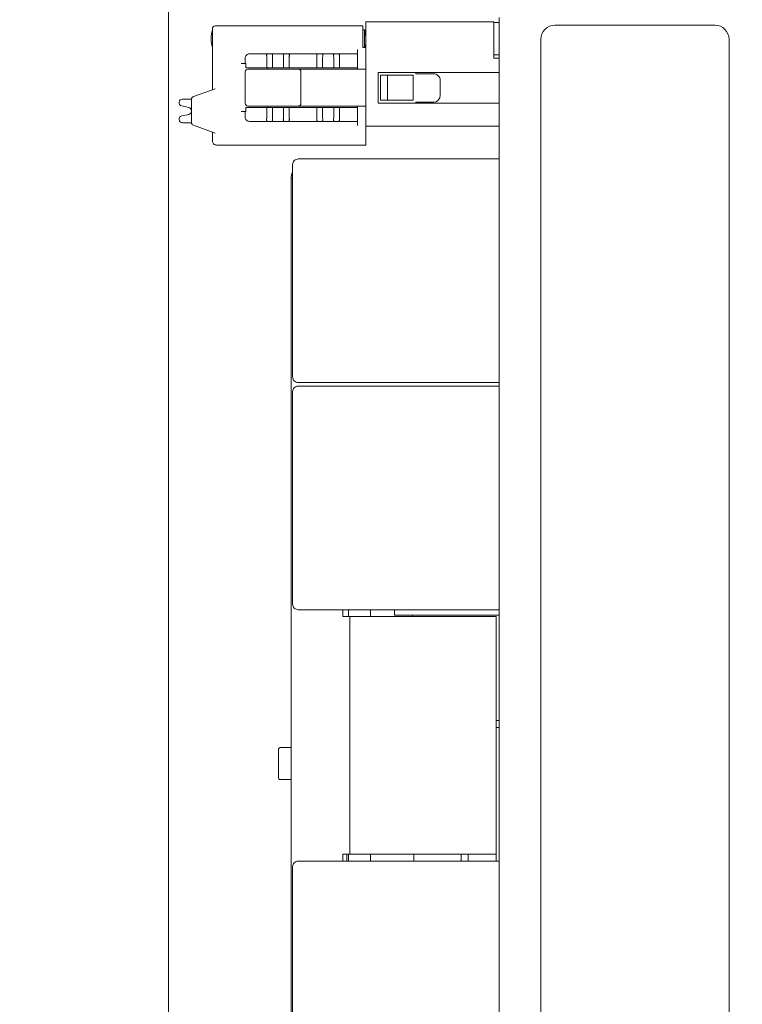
# Model space of a CAD drawing. Header units: centimetres. Extents: x -24.5 to 49.7, y -16.6 to 18.4.
# Tile 180 of 248: x -15 to -9.8, y 5.2 to 12.3. Entities that reach past the tile are written whole.
import ezdxf
from ezdxf.lldxf.tags import DXFTag

# ---------------------------------------------------------------- set-up
doc = ezdxf.new("R2010")
doc.units = ezdxf.units.CM
doc.header["$MEASUREMENT"] = 0
doc.layers.add('layer 1', color=7, linetype='Continuous')
tags = doc.linetypes.add('New Line1', pattern=[0.5, 0.3, -0.2]).pattern_tags.tags
tags[6:7] = [DXFTag(74, 4), DXFTag(75, 0), DXFTag(340, '0'), DXFTag(46, 1.0), DXFTag(50, 0.0), DXFTag(44, 0.0), DXFTag(45, 0.0)]
tags[4:5] = [DXFTag(74, 4), DXFTag(75, 0), DXFTag(340, '0'), DXFTag(46, 1.0), DXFTag(50, 0.0), DXFTag(44, 0.0), DXFTag(45, 0.0)]

msp = doc.modelspace()

# ---------------------------------------------------------------- linework, layer by layer
at = {"layer": 'layer 1', "color": 250, "linetype": 'New Line1', "lineweight": 20}
msp.add_lwpolyline([(-18.91166, 0.90546), (-13.91166, 0.90546), (-13.91166, 13.42906), (-18.91166, 13.42906), (-18.91166, 0.90546)], close=True, dxfattribs=at)
at = {"layer": 'layer 1', "color": 1, "lineweight": 0}
msp.add_open_spline([(24.98821, 18.39808), (24.98821, 18.39808), (24.98821, -16.60193), (24.98821, -16.60193), (24.98821, -16.60193), (-24.51772, -16.60193), (-24.51772, -16.60193), (-24.51772, -16.60193), (-24.51772, 18.39808), (-24.51772, 18.39808), (-24.51772, 18.39808), (24.98821, 18.39808), (24.98821, 18.39808)], degree=3, knots=[0, 0, 0, 0, 0.25, 0.25, 0.25, 0.5, 0.5, 0.5, 0.75, 0.75, 0.75, 1, 1, 1, 1], dxfattribs=at)
at = {"layer": 'layer 1', "color": 5, "lineweight": 0}
msp.add_open_spline([(-23.26688, 17.18067), (-23.26688, 17.18067), (-23.26688, -15.60944), (-23.26688, -15.60944), (-23.26688, -15.60944), (23.98644, -15.60944), (23.98644, -15.60944)], degree=3, knots=[0, 0, 0, 0, 0.5, 0.5, 0.5, 1, 1, 1, 1], dxfattribs=at)
at = {"layer": 'layer 1', "color": 250, "lineweight": 9}
msp.add_open_spline([(-13.91166, 12.0952), (-13.91166, 12.0952), (-13.91166, 14.44117), (-13.91166, 14.44117)], degree=3, dxfattribs=at)
at = {"layer": 'layer 1', "lineweight": 0}
msp.add_open_spline([(-13.91166, 4.69945), (-13.91166, 4.69945), (-13.91166, 14.43537), (-13.91166, 14.43537)], degree=3, dxfattribs=at)
at = {"layer": 'layer 1', "lineweight": 9}
for points in [[(-12.49667, 11.36951), (-12.49667, 11.36951), (-12.49667, 12.25451), (-12.49667, 12.25451)], [(-12.49667, 12.25451), (-12.49667, 12.25451), (-11.57667, 12.25451), (-11.57667, 12.25451)], [(-11.57667, 11.99451), (-11.57667, 11.99451), (-11.57667, 12.25451), (-11.57667, 12.25451)], [(-11.57667, 12.24951), (-11.57667, 12.24951), (-11.54067, 12.24951), (-11.54067, 12.24951)], [(-11.54067, 2.07451), (-11.54067, 2.07451), (-11.54067, 12.28451), (-11.54067, 12.28451)], [(-11.14067, 12.22951), (-11.14067, 12.22951), (-9.99067, 12.22951), (-9.99067, 12.22951)], [(-13.60417, 12.16376), (-13.60474, 12.16027), (-13.60521, 12.15677), (-13.60558, 12.15325)], [(-13.60417, 12.16376), (-13.60417, 12.16376), (-13.60555, 12.15357), (-13.60555, 12.15357)], [(-13.60228, 12.17375), (-13.60299, 12.17044), (-13.60362, 12.16711), (-13.60417, 12.16376)], [(-13.60103, 12.17918), (-13.60147, 12.17738), (-13.60189, 12.17557), (-13.60228, 12.17375)], [(-13.59667, 12.19451), (-13.59831, 12.18946), (-13.59977, 12.18434), (-13.60103, 12.17918)], [(-13.59667, 11.76701), (-13.59667, 11.76701), (-13.59667, 12.20451), (-13.59667, 12.20451)], [(-13.57667, 12.22451), (-13.57667, 12.22451), (-12.51667, 12.22451), (-12.51667, 12.22451)], [(-12.51667, 12.06951), (-12.51667, 12.06951), (-12.51667, 12.22451), (-12.51667, 12.22451)], [(-12.51667, 12.19651), (-12.51667, 12.19651), (-12.50667, 12.19651), (-12.50667, 12.19651)], [(-12.50667, 12.06951), (-12.50667, 12.06951), (-12.50667, 12.19651), (-12.50667, 12.19651)], [(-12.50417, 12.16201), (-12.50473, 12.1578), (-12.5052, 12.15359), (-12.50557, 12.14936)], [(-12.50417, 12.16201), (-12.50417, 12.16201), (-12.50555, 12.14959), (-12.50555, 12.14959)], [(-12.50227, 12.17424), (-12.50299, 12.17018), (-12.50362, 12.1661), (-12.50417, 12.16201)], [(-12.50201, 12.17569), (-12.5021, 12.17521), (-12.50219, 12.17472), (-12.50227, 12.17424)], [(-12.50126, 12.17965), (-12.50152, 12.17833), (-12.50177, 12.17701), (-12.50201, 12.17569)], [(-12.49794, 12.19457), (-12.49917, 12.18962), (-12.50028, 12.18465), (-12.50126, 12.17965)], [(-12.49667, 12.19951), (-12.49711, 12.19787), (-12.49753, 12.19622), (-12.49794, 12.19457)], [(-13.60558, 12.15325), (-13.6063, 12.14653), (-13.60667, 12.13977), (-13.60667, 12.13301)], [(-13.60667, 12.13278), (-13.60667, 12.13278), (-13.60667, 12.13324), (-13.60667, 12.13324)], [(-13.60667, 12.13301), (-13.60667, 12.12807), (-13.60647, 12.12314), (-13.60609, 12.11822)], [(-13.60609, 12.11822), (-13.60593, 12.11622), (-13.60574, 12.11421), (-13.60552, 12.11222)], [(-13.60555, 12.11245), (-13.60555, 12.11245), (-13.60417, 12.10226), (-13.60417, 12.10226)], [(-13.60552, 12.11222), (-13.60516, 12.10889), (-13.60471, 12.10557), (-13.60417, 12.10226)], [(-13.60417, 12.10226), (-13.60356, 12.09855), (-13.60285, 12.09485), (-13.60204, 12.09117)], [(-13.60204, 12.09117), (-13.60172, 12.08972), (-13.60138, 12.08827), (-13.60103, 12.08683)], [(-13.60104, 12.08689), (-13.59978, 12.08171), (-13.59832, 12.07658), (-13.59667, 12.07151)], [(-13.60103, 12.08683), (-13.60081, 12.08593), (-13.60058, 12.08504), (-13.60035, 12.08414)], [(-12.50557, 12.14936), (-12.5063, 12.1411), (-12.50667, 12.13281), (-12.50667, 12.12451)], [(-12.50639, 12.13714), (-12.50639, 12.13714), (-12.50667, 12.1247), (-12.50667, 12.1247)], [(-12.50667, 12.12451), (-12.50667, 12.11621), (-12.5063, 12.10792), (-12.50557, 12.09966)], [(-12.50555, 12.14959), (-12.50555, 12.14959), (-12.50639, 12.13714), (-12.50639, 12.13714)], [(-12.50557, 12.09966), (-12.5052, 12.09543), (-12.50473, 12.09122), (-12.50417, 12.08701)], [(-12.50417, 12.08701), (-12.5041, 12.08653), (-12.50404, 12.08605), (-12.50397, 12.08557)], [(-11.24067, 2.22951), (-11.24067, 2.22951), (-11.24067, 12.12951), (-11.24067, 12.12951)], [(-9.89067, 12.12951), (-9.89067, 12.12951), (-9.89067, 2.22951), (-9.89067, 2.22951)], [(-13.60035, 12.08414), (-13.59925, 12.07989), (-13.59802, 12.07568), (-13.59667, 12.07151)], [(-13.05667, 12.02451), (-13.05667, 12.02451), (-13.33167, 12.02451), (-13.33167, 12.02451)], [(-13.20144, 12.02393), (-13.20144, 12.02393), (-13.20346, 12.02324), (-13.20346, 12.02324)], [(-13.19667, 12.02451), (-13.19667, 12.02451), (-13.20144, 12.02393), (-13.20144, 12.02393)], [(-13.17155, 12.02384), (-13.17155, 12.02384), (-13.17666, 12.02451), (-13.17666, 12.02451)], [(-13.17155, 12.02384), (-13.17155, 12.02384), (-13.16944, 12.02307), (-13.16944, 12.02307)], [(-13.08144, 12.02393), (-13.08144, 12.02393), (-13.08346, 12.02324), (-13.08346, 12.02324)], [(-13.07667, 12.02451), (-13.07667, 12.02451), (-13.08144, 12.02393), (-13.08144, 12.02393)], [(-12.71667, 12.02451), (-12.71667, 12.02451), (-13.05666, 12.02451), (-13.05666, 12.02451)], [(-13.05155, 12.02384), (-13.05155, 12.02384), (-13.05666, 12.02451), (-13.05666, 12.02451)], [(-13.04944, 12.02307), (-13.04944, 12.02307), (-13.05155, 12.02384), (-13.05155, 12.02384)], [(-12.84144, 12.02393), (-12.84144, 12.02393), (-12.84346, 12.02324), (-12.84346, 12.02324)], [(-12.83667, 12.02451), (-12.83667, 12.02451), (-12.84144, 12.02393), (-12.84144, 12.02393)], [(-12.81155, 12.02384), (-12.81155, 12.02384), (-12.81666, 12.02451), (-12.81666, 12.02451)], [(-12.81155, 12.02384), (-12.81155, 12.02384), (-12.80944, 12.02307), (-12.80944, 12.02307)], [(-12.72144, 12.02393), (-12.72144, 12.02393), (-12.72355, 12.0232), (-12.72355, 12.0232)], [(-12.71667, 12.02451), (-12.71667, 12.02451), (-12.72144, 12.02393), (-12.72144, 12.02393)], [(-12.55667, 12.02451), (-12.55667, 12.02451), (-12.71666, 12.02451), (-12.71666, 12.02451)], [(-12.69155, 12.02385), (-12.69155, 12.02385), (-12.69667, 12.02451), (-12.69667, 12.02451)], [(-12.69155, 12.02384), (-12.69155, 12.02384), (-12.68934, 12.02302), (-12.68934, 12.02302)], [(-12.55667, 11.91451), (-12.55667, 11.91451), (-12.55667, 12.05451), (-12.55667, 12.05451)], [(-12.49667, 12.06951), (-12.49667, 12.06951), (-12.51667, 12.06951), (-12.51667, 12.06951)], [(-12.50397, 12.08557), (-12.50347, 12.08196), (-12.50291, 12.07837), (-12.50227, 12.07478)], [(-12.50227, 12.07478), (-12.50219, 12.0743), (-12.5021, 12.07381), (-12.50201, 12.07333)], [(-12.50201, 12.07333), (-12.50185, 12.07244), (-12.50168, 12.07155), (-12.50151, 12.07067)], [(-12.50151, 12.07067), (-12.50144, 12.07027), (-12.50136, 12.06988), (-12.50129, 12.06949)], [(-11.57667, 12.01701), (-11.57667, 12.01701), (-11.54067, 12.01701), (-11.54067, 12.01701)], [(-13.39167, 11.95451), (-13.39167, 11.95451), (-13.35706, 11.95451), (-13.35706, 11.95451)], [(-13.36167, 11.95451), (-13.36167, 11.95451), (-13.36167, 11.99451), (-13.36167, 11.99451)], [(-13.35706, 11.92451), (-13.35706, 11.92451), (-13.35706, 11.95451), (-13.35706, 11.95451)], [(-13.20651, 11.99451), (-13.20651, 11.99807), (-13.20681, 12.00163), (-13.20741, 12.00515)], [(-13.20651, 11.92451), (-13.20651, 11.92451), (-13.20651, 11.99451), (-13.20651, 11.99451)], [(-13.16529, 12.00536), (-13.16589, 12.00178), (-13.16619, 11.99815), (-13.16619, 11.99451)], [(-13.16619, 11.99451), (-13.16619, 11.99451), (-13.16619, 11.92451), (-13.16619, 11.92451)], [(-13.08651, 11.99451), (-13.08651, 11.99807), (-13.08681, 12.00163), (-13.08741, 12.00515)], [(-13.08651, 11.92451), (-13.08651, 11.92451), (-13.08651, 11.99451), (-13.08651, 11.99451)], [(-13.04529, 12.00536), (-13.04589, 12.00178), (-13.04619, 11.99815), (-13.04619, 11.99451)], [(-13.04619, 11.99451), (-13.04619, 11.99451), (-13.04619, 11.92451), (-13.04619, 11.92451)], [(-12.84651, 11.99451), (-12.84651, 11.99807), (-12.84681, 12.00163), (-12.84741, 12.00515)], [(-12.84651, 11.92451), (-12.84651, 11.92451), (-12.84651, 11.99451), (-12.84651, 11.99451)], [(-12.80529, 12.00536), (-12.80589, 12.00178), (-12.80619, 11.99815), (-12.80619, 11.99451)], [(-12.80619, 11.99451), (-12.80619, 11.99451), (-12.80619, 11.92451), (-12.80619, 11.92451)], [(-12.72651, 11.99451), (-12.72651, 11.99811), (-12.72682, 12.00171), (-12.72743, 12.00526)], [(-12.72651, 11.92451), (-12.72651, 11.92451), (-12.72651, 11.99451), (-12.72651, 11.99451)], [(-12.68527, 12.00547), (-12.68588, 12.00185), (-12.68619, 11.99818), (-12.68619, 11.99451)], [(-12.68619, 11.99451), (-12.68619, 11.99451), (-12.68619, 11.92451), (-12.68619, 11.92451)], [(-11.54067, 11.99451), (-11.54067, 11.99451), (-11.57667, 11.99451), (-11.57667, 11.99451)], [(-13.36167, 11.66951), (-13.36167, 11.66951), (-13.36167, 11.89451), (-13.36167, 11.89451)], [(-13.35706, 11.92451), (-13.35706, 11.92451), (-12.55667, 11.92451), (-12.55667, 11.92451)], [(-12.49667, 11.91451), (-12.49667, 11.91451), (-13.34167, 11.91451), (-13.34167, 11.91451)], [(-13.19839, 11.91451), (-13.19839, 11.91451), (-13.19839, 11.92451), (-13.19839, 11.92451)], [(-12.96167, 11.89451), (-12.96167, 11.89451), (-12.96167, 11.66951), (-12.96167, 11.66951)], [(-12.40667, 11.66951), (-12.40667, 11.66951), (-12.40667, 11.88951), (-12.40667, 11.88951)], [(-12.40667, 11.88951), (-12.40667, 11.88951), (-11.54067, 11.88951), (-11.54067, 11.88951)], [(-12.13667, 11.88201), (-12.13667, 11.88201), (-12.13667, 11.88951), (-12.13667, 11.88951)], [(-12.01167, 11.88201), (-12.01167, 11.88201), (-12.13667, 11.88201), (-12.13667, 11.88201)], [(-12.39167, 11.69201), (-12.39167, 11.69201), (-12.39167, 11.87201), (-12.39167, 11.87201)], [(-12.15552, 11.87201), (-12.15552, 11.87201), (-12.39167, 11.87201), (-12.39167, 11.87201)], [(-12.34167, 11.69201), (-12.34167, 11.69201), (-12.34167, 11.87201), (-12.34167, 11.87201)], [(-12.15552, 11.69201), (-12.15552, 11.69201), (-12.15552, 11.87201), (-12.15552, 11.87201)], [(-11.96167, 11.72701), (-11.96167, 11.72701), (-11.96167, 11.83201), (-11.96167, 11.83201)], [(-13.73351, 11.7172), (-13.73351, 11.7172), (-13.57667, 11.77429), (-13.57667, 11.77429)], [(-13.81167, 11.69951), (-13.81167, 11.69951), (-13.74667, 11.69951), (-13.74667, 11.69951)], [(-13.73351, 11.7172), (-13.74141, 11.71433), (-13.74667, 11.70682), (-13.74667, 11.69841)], [(-13.74667, 11.53061), (-13.74667, 11.53061), (-13.74667, 11.69841), (-13.74667, 11.69841)], [(-12.40667, 11.66951), (-12.40667, 11.66951), (-11.54067, 11.66951), (-11.54067, 11.66951)], [(-12.39167, 11.69201), (-12.39167, 11.69201), (-12.15552, 11.69201), (-12.15552, 11.69201)], [(-12.13667, 11.66951), (-12.13667, 11.66951), (-12.13667, 11.67701), (-12.13667, 11.67701)], [(-12.13667, 11.67701), (-12.13667, 11.67701), (-12.01167, 11.67701), (-12.01167, 11.67701)], [(-12.01167, 11.67701), (-11.98405, 11.67701), (-11.96167, 11.6994), (-11.96167, 11.72701)], [(-13.76663, 11.63892), (-13.76663, 11.63892), (-13.81708, 11.6501), (-13.81708, 11.6501)], [(-13.35706, 11.60951), (-13.35706, 11.60951), (-13.39167, 11.60951), (-13.39167, 11.60951)], [(-13.36167, 11.56951), (-13.36167, 11.56951), (-13.36167, 11.60951), (-13.36167, 11.60951)], [(-13.35706, 11.60951), (-13.35706, 11.60951), (-13.35706, 11.63951), (-13.35706, 11.63951)], [(-12.55667, 11.63951), (-12.55667, 11.63951), (-13.35706, 11.63951), (-13.35706, 11.63951)], [(-12.49667, 11.64951), (-12.49667, 11.64951), (-13.34167, 11.64951), (-13.34167, 11.64951)], [(-13.20651, 11.56951), (-13.20651, 11.56951), (-13.20651, 11.63951), (-13.20651, 11.63951)], [(-13.19839, 11.63951), (-13.19839, 11.63951), (-13.19839, 11.64951), (-13.19839, 11.64951)], [(-13.16619, 11.63951), (-13.16619, 11.63951), (-13.16619, 11.56951), (-13.16619, 11.56951)], [(-13.08651, 11.56951), (-13.08651, 11.56951), (-13.08651, 11.63951), (-13.08651, 11.63951)], [(-13.04619, 11.63951), (-13.04619, 11.63951), (-13.04619, 11.56951), (-13.04619, 11.56951)], [(-12.84651, 11.56951), (-12.84651, 11.56951), (-12.84651, 11.63951), (-12.84651, 11.63951)], [(-12.80619, 11.63951), (-12.80619, 11.63951), (-12.80619, 11.56951), (-12.80619, 11.56951)], [(-12.72651, 11.56951), (-12.72651, 11.56951), (-12.72651, 11.63951), (-12.72651, 11.63951)], [(-12.68619, 11.63951), (-12.68619, 11.63951), (-12.68619, 11.56951), (-12.68619, 11.56951)], [(-12.55667, 11.50951), (-12.55667, 11.50951), (-12.55667, 11.64951), (-12.55667, 11.64951)], [(-13.81708, 11.57892), (-13.81708, 11.57892), (-13.76663, 11.5901), (-13.76663, 11.5901)], [(-13.74667, 11.52951), (-13.74667, 11.52951), (-13.81167, 11.52951), (-13.81167, 11.52951)], [(-13.74667, 11.53061), (-13.74667, 11.5222), (-13.74141, 11.51469), (-13.73351, 11.51182)], [(-13.33167, 11.53951), (-13.33167, 11.53951), (-13.19667, 11.53951), (-13.19667, 11.53951)], [(-13.20741, 11.55887), (-13.20681, 11.56239), (-13.20651, 11.56595), (-13.20651, 11.56951)], [(-13.20144, 11.54009), (-13.20144, 11.54009), (-13.20346, 11.54078), (-13.20346, 11.54078)], [(-13.20144, 11.54009), (-13.20144, 11.54009), (-13.19667, 11.53951), (-13.19667, 11.53951)], [(-13.07667, 11.53951), (-13.07667, 11.53951), (-13.19666, 11.53951), (-13.19666, 11.53951)], [(-13.17667, 11.53951), (-13.17667, 11.53951), (-13.17155, 11.54018), (-13.17155, 11.54018)], [(-13.17155, 11.54018), (-13.17155, 11.54018), (-13.16944, 11.54095), (-13.16944, 11.54095)], [(-13.16619, 11.56951), (-13.16619, 11.56587), (-13.16589, 11.56224), (-13.16529, 11.55866)], [(-13.08741, 11.55887), (-13.08681, 11.56239), (-13.08651, 11.56595), (-13.08651, 11.56951)], [(-13.08144, 11.54009), (-13.08144, 11.54009), (-13.08346, 11.54078), (-13.08346, 11.54078)], [(-13.08144, 11.54009), (-13.08144, 11.54009), (-13.07667, 11.53951), (-13.07667, 11.53951)], [(-12.83667, 11.53951), (-12.83667, 11.53951), (-13.07666, 11.53951), (-13.07666, 11.53951)], [(-13.05667, 11.53951), (-13.05667, 11.53951), (-13.05155, 11.54018), (-13.05155, 11.54018)], [(-13.05155, 11.54018), (-13.05155, 11.54018), (-13.04944, 11.54095), (-13.04944, 11.54095)], [(-13.04619, 11.56951), (-13.04619, 11.56587), (-13.04589, 11.56224), (-13.04529, 11.55866)], [(-12.84741, 11.55887), (-12.84681, 11.56239), (-12.84651, 11.56595), (-12.84651, 11.56951)], [(-12.84346, 11.54078), (-12.84346, 11.54078), (-12.84144, 11.54009), (-12.84144, 11.54009)], [(-12.84144, 11.54009), (-12.84144, 11.54009), (-12.83667, 11.53951), (-12.83667, 11.53951)], [(-12.71667, 11.53951), (-12.71667, 11.53951), (-12.83666, 11.53951), (-12.83666, 11.53951)], [(-12.81667, 11.53951), (-12.81667, 11.53951), (-12.81155, 11.54018), (-12.81155, 11.54018)], [(-12.81155, 11.54018), (-12.81155, 11.54018), (-12.80944, 11.54095), (-12.80944, 11.54095)], [(-12.80619, 11.56951), (-12.80619, 11.56587), (-12.80589, 11.56224), (-12.80529, 11.55866)], [(-12.72743, 11.55876), (-12.72682, 11.56231), (-12.72651, 11.56591), (-12.72651, 11.56951)], [(-12.72144, 11.54009), (-12.72144, 11.54009), (-12.72355, 11.54082), (-12.72355, 11.54082)], [(-12.72144, 11.54009), (-12.72144, 11.54009), (-12.71667, 11.53951), (-12.71667, 11.53951)], [(-12.55667, 11.53951), (-12.55667, 11.53951), (-12.71666, 11.53951), (-12.71666, 11.53951)], [(-12.69667, 11.53951), (-12.69667, 11.53951), (-12.69155, 11.54018), (-12.69155, 11.54018)], [(-12.69155, 11.54018), (-12.69155, 11.54018), (-12.68934, 11.541), (-12.68934, 11.541)], [(-12.68619, 11.56951), (-12.68619, 11.56584), (-12.68589, 11.56217), (-12.68527, 11.55855)], [(-13.57667, 11.45473), (-13.57667, 11.45473), (-13.73351, 11.51182), (-13.73351, 11.51182)], [(-13.59667, 11.39951), (-13.59667, 11.39951), (-13.59667, 11.46201), (-13.59667, 11.46201)], [(-12.49667, 11.50451), (-12.49667, 11.50451), (-11.54067, 11.50451), (-11.54067, 11.50451)], [(-12.49667, 11.36951), (-12.49667, 11.36951), (-13.56667, 11.36951), (-13.56667, 11.36951)], [(-12.98167, 11.27017), (-12.98167, 11.27017), (-11.54067, 11.27017), (-11.54067, 11.27017)], [(-13.02261, 11.17719), (-13.02859, 11.16201), (-13.03167, 11.14583), (-13.03167, 11.12951)], [(-13.02167, 9.70517), (-13.02167, 9.70517), (-13.02167, 11.23017), (-13.02167, 11.23017)], [(-13.03167, 11.12951), (-13.03167, 11.12951), (-13.03167, 3.14951), (-13.03167, 3.14951)], [(-13.02167, 11.12951), (-13.02167, 11.12951), (-13.03167, 11.12951), (-13.03167, 11.12951)], [(-11.54067, 9.66517), (-11.54067, 9.66517), (-12.98167, 9.66517), (-12.98167, 9.66517)], [(-12.98167, 9.63949), (-12.98167, 9.63949), (-11.54067, 9.63949), (-11.54067, 9.63949)], [(-13.02167, 8.07449), (-13.02167, 8.07449), (-13.02167, 9.59949), (-13.02167, 9.59949)], [(-11.54067, 8.03449), (-11.54067, 8.03449), (-12.98167, 8.03449), (-12.98167, 8.03449)], [(-12.66167, 7.98449), (-12.66167, 7.98449), (-12.66167, 8.03449), (-12.66167, 8.03449)], [(-12.62167, 7.98449), (-12.62167, 7.98449), (-12.62167, 8.03449), (-12.62167, 8.03449)], [(-12.46167, 7.98449), (-12.46167, 7.98449), (-12.46167, 8.03449), (-12.46167, 8.03449)], [(-12.29167, 7.99449), (-12.29167, 7.99449), (-12.29167, 8.03449), (-12.29167, 8.03449)], [(-11.54067, 7.99449), (-11.54067, 7.99449), (-12.29167, 7.99449), (-12.29167, 7.99449)], [(-12.16167, 7.99449), (-12.16167, 7.99449), (-12.16167, 7.98449), (-12.16167, 7.98449)], [(-11.56167, 7.98449), (-11.56167, 7.98449), (-12.66167, 7.98449), (-12.66167, 7.98449)], [(-12.61167, 7.98449), (-12.61167, 7.98449), (-12.61167, 6.27951), (-12.61167, 6.27951)], [(-11.56167, 6.22951), (-11.56167, 6.22951), (-11.56167, 7.98449), (-11.56167, 7.98449)], [(-11.54067, 7.23951), (-11.54067, 7.23951), (-11.56167, 7.23951), (-11.56167, 7.23951)], [(-11.56167, 7.18951), (-11.56167, 7.18951), (-11.54067, 7.18951), (-11.54067, 7.18951)], [(-13.12167, 6.82451), (-13.12167, 6.82451), (-13.12167, 7.03451), (-13.12167, 7.03451)], [(-13.03167, 7.04451), (-13.03167, 7.04451), (-13.11167, 7.04451), (-13.11167, 7.04451)], [(-13.03167, 6.81451), (-13.03167, 6.81451), (-13.11167, 6.81451), (-13.11167, 6.81451)], [(-12.98167, 6.22951), (-12.98167, 6.22951), (-11.54067, 6.22951), (-11.54067, 6.22951)], [(-11.56167, 6.27951), (-11.56167, 6.27951), (-12.66167, 6.27951), (-12.66167, 6.27951)], [(-12.66167, 6.27951), (-12.66167, 6.27951), (-12.66167, 6.22951), (-12.66167, 6.22951)], [(-12.63167, 6.22951), (-12.63167, 6.22951), (-12.63167, 6.27951), (-12.63167, 6.27951)], [(-12.62167, 6.22951), (-12.62167, 6.22951), (-12.62167, 6.27951), (-12.62167, 6.27951)], [(-12.46167, 6.27951), (-12.46167, 6.27951), (-12.46167, 6.27952), (-12.46167, 6.27952)], [(-12.46167, 6.22951), (-12.46167, 6.22951), (-12.46167, 6.27951), (-12.46167, 6.27951)], [(-12.15167, 6.27951), (-12.15167, 6.27951), (-12.15167, 6.22951), (-12.15167, 6.22951)], [(-11.81167, 6.27951), (-11.81167, 6.27951), (-11.81167, 6.22951), (-11.81167, 6.22951)], [(-11.76167, 6.22951), (-11.76167, 6.22951), (-11.76167, 6.27951), (-11.76167, 6.27951)], [(-13.02167, 4.66451), (-13.02167, 4.66451), (-13.02167, 6.18951), (-13.02167, 6.18951)]]:
    msp.add_open_spline(points, degree=3, dxfattribs=at)
for points, knots in [([(-11.14067, 12.22951), (-11.16719, 12.22951), (-11.19262, 12.21897), (-11.21138, 12.20022), (-11.23013, 12.18147), (-11.24067, 12.15603), (-11.24067, 12.12951)], [0, 0, 0, 0, 0.5, 0.5, 0.5, 1, 1, 1, 1]), ([(-9.89067, 12.12951), (-9.89067, 12.15603), (-9.9012, 12.18147), (-9.91996, 12.20022), (-9.93871, 12.21897), (-9.96415, 12.22951), (-9.99067, 12.22951)], [0, 0, 0, 0, 0.5, 0.5, 0.5, 1, 1, 1, 1]), ([(-13.57667, 12.22451), (-13.58197, 12.22451), (-13.58706, 12.2224), (-13.59081, 12.21865), (-13.59456, 12.2149), (-13.59667, 12.20981), (-13.59667, 12.20451)], [0, 0, 0, 0, 0.5, 0.5, 0.5, 1, 1, 1, 1]), ([(-13.60555, 12.15357), (-13.60555, 12.15357), (-13.60638, 12.14339), (-13.60638, 12.14339), (-13.60638, 12.14339), (-13.60667, 12.13326), (-13.60667, 12.13326)], [0, 0, 0, 0, 0.5, 0.5, 0.5, 1, 1, 1, 1]), ([(-13.60667, 12.13276), (-13.60667, 12.13276), (-13.60638, 12.12263), (-13.60638, 12.12263), (-13.60638, 12.12263), (-13.60555, 12.11245), (-13.60555, 12.11245)], [0, 0, 0, 0, 0.5, 0.5, 0.5, 1, 1, 1, 1]), ([(-13.33167, 12.02451), (-13.33962, 12.02451), (-13.34725, 12.02135), (-13.35288, 12.01572), (-13.35851, 12.0101), (-13.36167, 12.00247), (-13.36167, 11.99451)], [0, 0, 0, 0, 0.5, 0.5, 0.5, 1, 1, 1, 1]), ([(-13.20346, 12.02324), (-13.20404, 12.02297), (-13.2046, 12.02262), (-13.20509, 12.02219), (-13.20556, 12.02177), (-13.20597, 12.02128), (-13.2063, 12.02074), (-13.20686, 12.01986), (-13.20723, 12.01887), (-13.2075, 12.01786), (-13.20781, 12.01666), (-13.20796, 12.01543), (-13.20804, 12.0142), (-13.20822, 12.01118), (-13.20792, 12.00813), (-13.20741, 12.00515)], [0, 0, 0, 0, 0.2, 0.2, 0.2, 0.4, 0.4, 0.4, 0.6, 0.6, 0.6, 0.8, 0.8, 0.8, 1, 1, 1, 1]), ([(-13.16944, 12.02307), (-13.16886, 12.02279), (-13.16831, 12.02243), (-13.16783, 12.02199), (-13.16736, 12.02157), (-13.16695, 12.02107), (-13.16661, 12.02054), (-13.16584, 12.01935), (-13.16538, 12.01798), (-13.1651, 12.01658), (-13.16476, 12.01487), (-13.16467, 12.01313), (-13.1647, 12.0114), (-13.16475, 12.00938), (-13.16496, 12.00736), (-13.16529, 12.00536)], [0, 0, 0, 0, 0.2, 0.2, 0.2, 0.4, 0.4, 0.4, 0.6, 0.6, 0.6, 0.8, 0.8, 0.8, 1, 1, 1, 1]), ([(-13.08346, 12.02324), (-13.08404, 12.02297), (-13.0846, 12.02262), (-13.08509, 12.02219), (-13.08556, 12.02177), (-13.08597, 12.02128), (-13.0863, 12.02074), (-13.08686, 12.01986), (-13.08723, 12.01887), (-13.0875, 12.01786), (-13.08781, 12.01666), (-13.08796, 12.01543), (-13.08804, 12.0142), (-13.08822, 12.01118), (-13.08792, 12.00813), (-13.08741, 12.00515)], [0, 0, 0, 0, 0.2, 0.2, 0.2, 0.4, 0.4, 0.4, 0.6, 0.6, 0.6, 0.8, 0.8, 0.8, 1, 1, 1, 1]), ([(-13.04529, 12.00536), (-13.04496, 12.00736), (-13.04475, 12.00937), (-13.0447, 12.0114), (-13.04467, 12.01313), (-13.04475, 12.01487), (-13.0451, 12.01658), (-13.04538, 12.01798), (-13.04583, 12.01935), (-13.0466, 12.02054), (-13.04695, 12.02107), (-13.04736, 12.02157), (-13.04783, 12.02199), (-13.04831, 12.02243), (-13.04886, 12.02279), (-13.04944, 12.02307)], [0, 0, 0, 0, 0.2, 0.2, 0.2, 0.4, 0.4, 0.4, 0.6, 0.6, 0.6, 0.8, 0.8, 0.8, 1, 1, 1, 1]), ([(-12.84346, 12.02324), (-12.84404, 12.02297), (-12.8446, 12.02262), (-12.84509, 12.02219), (-12.84556, 12.02177), (-12.84597, 12.02128), (-12.8463, 12.02074), (-12.84686, 12.01986), (-12.84723, 12.01887), (-12.8475, 12.01786), (-12.84781, 12.01666), (-12.84796, 12.01543), (-12.84804, 12.0142), (-12.84822, 12.01118), (-12.84792, 12.00813), (-12.84741, 12.00515)], [0, 0, 0, 0, 0.2, 0.2, 0.2, 0.4, 0.4, 0.4, 0.6, 0.6, 0.6, 0.8, 0.8, 0.8, 1, 1, 1, 1]), ([(-12.80944, 12.02307), (-12.80886, 12.02279), (-12.80831, 12.02243), (-12.80783, 12.02199), (-12.80736, 12.02157), (-12.80695, 12.02107), (-12.80661, 12.02054), (-12.80584, 12.01935), (-12.80538, 12.01798), (-12.8051, 12.01658), (-12.80476, 12.01487), (-12.80467, 12.01313), (-12.8047, 12.0114), (-12.80475, 12.00938), (-12.80496, 12.00736), (-12.80529, 12.00536)], [0, 0, 0, 0, 0.2, 0.2, 0.2, 0.4, 0.4, 0.4, 0.6, 0.6, 0.6, 0.8, 0.8, 0.8, 1, 1, 1, 1]), ([(-12.72355, 12.0232), (-12.72413, 12.02292), (-12.72468, 12.02257), (-12.72516, 12.02214), (-12.72562, 12.02172), (-12.72602, 12.02123), (-12.72635, 12.0207), (-12.7269, 12.01982), (-12.72727, 12.01884), (-12.72753, 12.01783), (-12.72783, 12.01665), (-12.72799, 12.01543), (-12.72806, 12.01421), (-12.72824, 12.01122), (-12.72794, 12.00821), (-12.72743, 12.00526)], [0, 0, 0, 0, 0.2, 0.2, 0.2, 0.4, 0.4, 0.4, 0.6, 0.6, 0.6, 0.8, 0.8, 0.8, 1, 1, 1, 1]), ([(-12.68934, 12.02302), (-12.68822, 12.02246), (-12.68725, 12.02155), (-12.68655, 12.02049), (-12.68578, 12.01931), (-12.68534, 12.01794), (-12.68507, 12.01656), (-12.68474, 12.01486), (-12.68465, 12.01315), (-12.68469, 12.01143), (-12.68473, 12.00943), (-12.68494, 12.00744), (-12.68527, 12.00547)], [0, 0, 0, 0, 0.25, 0.25, 0.25, 0.5, 0.5, 0.5, 0.75, 0.75, 0.75, 1, 1, 1, 1]), ([(-13.34167, 11.91451), (-13.34697, 11.91451), (-13.35206, 11.9124), (-13.35581, 11.90865), (-13.35956, 11.9049), (-13.36167, 11.89981), (-13.36167, 11.89451)], [0, 0, 0, 0, 0.5, 0.5, 0.5, 1, 1, 1, 1]), ([(-12.96167, 11.89451), (-12.96167, 11.89981), (-12.96377, 11.9049), (-12.96753, 11.90865), (-12.97128, 11.9124), (-12.97636, 11.91451), (-12.98167, 11.91451)], [0, 0, 0, 0, 0.5, 0.5, 0.5, 1, 1, 1, 1]), ([(-11.96167, 11.83201), (-11.96167, 11.84527), (-11.96694, 11.85799), (-11.97631, 11.86737), (-11.98569, 11.87674), (-11.99841, 11.88201), (-12.01167, 11.88201)], [0, 0, 0, 0, 0.5, 0.5, 0.5, 1, 1, 1, 1]), ([(-13.81167, 11.69951), (-13.82442, 11.69951), (-13.83513, 11.68991), (-13.83652, 11.67723), (-13.83791, 11.66455), (-13.82953, 11.65286), (-13.81708, 11.6501)], [0, 0, 0, 0, 0.5, 0.5, 0.5, 1, 1, 1, 1]), ([(-13.36167, 11.66951), (-13.36167, 11.66421), (-13.35956, 11.65912), (-13.35581, 11.65537), (-13.35206, 11.65162), (-13.34697, 11.64951), (-13.34167, 11.64951)], [0, 0, 0, 0, 0.5, 0.5, 0.5, 1, 1, 1, 1]), ([(-12.98167, 11.64951), (-12.97636, 11.64951), (-12.97128, 11.65162), (-12.96753, 11.65537), (-12.96377, 11.65912), (-12.96167, 11.66421), (-12.96167, 11.66951)], [0, 0, 0, 0, 0.5, 0.5, 0.5, 1, 1, 1, 1]), ([(-13.76663, 11.5901), (-13.75518, 11.59264), (-13.74704, 11.60279), (-13.74704, 11.61451), (-13.74704, 11.62623), (-13.75518, 11.63638), (-13.76663, 11.63892)], [0, 0, 0, 0, 0.5, 0.5, 0.5, 1, 1, 1, 1]), ([(-13.81708, 11.57892), (-13.82953, 11.57616), (-13.83791, 11.56447), (-13.83652, 11.55179), (-13.83513, 11.53911), (-13.82442, 11.52951), (-13.81167, 11.52951)], [0, 0, 0, 0, 0.5, 0.5, 0.5, 1, 1, 1, 1]), ([(-13.36167, 11.56951), (-13.36167, 11.56155), (-13.35851, 11.55392), (-13.35288, 11.5483), (-13.34725, 11.54267), (-13.33962, 11.53951), (-13.33167, 11.53951)], [0, 0, 0, 0, 0.5, 0.5, 0.5, 1, 1, 1, 1]), ([(-13.20741, 11.55887), (-13.20759, 11.55781), (-13.20774, 11.55674), (-13.20786, 11.55567), (-13.20797, 11.55466), (-13.20804, 11.55365), (-13.20807, 11.55263), (-13.20812, 11.55126), (-13.20809, 11.54989), (-13.20793, 11.54852), (-13.20779, 11.54736), (-13.20756, 11.54621), (-13.20717, 11.54511), (-13.20684, 11.54417), (-13.20638, 11.54326), (-13.20574, 11.5425), (-13.20512, 11.54177), (-13.20432, 11.54117), (-13.20346, 11.54078)], [0, 0, 0, 0, 0.1666667, 0.1666667, 0.1666667, 0.3333333, 0.3333333, 0.3333333, 0.5, 0.5, 0.5, 0.6666667, 0.6666667, 0.6666667, 0.8333333, 0.8333333, 0.8333333, 1, 1, 1, 1]), ([(-13.16944, 11.54095), (-13.16886, 11.54123), (-13.16831, 11.54159), (-13.16783, 11.54203), (-13.16736, 11.54245), (-13.16695, 11.54295), (-13.16661, 11.54348), (-13.16584, 11.54467), (-13.16538, 11.54604), (-13.1651, 11.54744), (-13.16476, 11.54915), (-13.16467, 11.55089), (-13.1647, 11.55262), (-13.16475, 11.55464), (-13.16496, 11.55666), (-13.16529, 11.55866)], [0, 0, 0, 0, 0.2, 0.2, 0.2, 0.4, 0.4, 0.4, 0.6, 0.6, 0.6, 0.8, 0.8, 0.8, 1, 1, 1, 1]), ([(-13.08741, 11.55887), (-13.08759, 11.55781), (-13.08774, 11.55674), (-13.08786, 11.55567), (-13.08797, 11.55466), (-13.08804, 11.55365), (-13.08807, 11.55263), (-13.08812, 11.55126), (-13.08809, 11.54989), (-13.08793, 11.54852), (-13.08779, 11.54736), (-13.08756, 11.54621), (-13.08717, 11.54511), (-13.08684, 11.54417), (-13.08638, 11.54326), (-13.08574, 11.5425), (-13.08512, 11.54177), (-13.08432, 11.54117), (-13.08346, 11.54078)], [0, 0, 0, 0, 0.1666667, 0.1666667, 0.1666667, 0.3333333, 0.3333333, 0.3333333, 0.5, 0.5, 0.5, 0.6666667, 0.6666667, 0.6666667, 0.8333333, 0.8333333, 0.8333333, 1, 1, 1, 1]), ([(-13.04529, 11.55866), (-13.04496, 11.55666), (-13.04475, 11.55465), (-13.0447, 11.55262), (-13.04467, 11.55089), (-13.04476, 11.54915), (-13.0451, 11.54744), (-13.04539, 11.54604), (-13.04584, 11.54467), (-13.04661, 11.54348), (-13.04695, 11.54295), (-13.04736, 11.54245), (-13.04783, 11.54203), (-13.04832, 11.54159), (-13.04886, 11.54123), (-13.04944, 11.54095)], [0, 0, 0, 0, 0.2, 0.2, 0.2, 0.4, 0.4, 0.4, 0.6, 0.6, 0.6, 0.8, 0.8, 0.8, 1, 1, 1, 1]), ([(-12.84741, 11.55887), (-12.84759, 11.55781), (-12.84774, 11.55674), (-12.84786, 11.55567), (-12.84797, 11.55466), (-12.84804, 11.55365), (-12.84807, 11.55263), (-12.84812, 11.55126), (-12.84809, 11.54989), (-12.84793, 11.54852), (-12.84779, 11.54736), (-12.84756, 11.54621), (-12.84717, 11.54511), (-12.84684, 11.54417), (-12.84638, 11.54326), (-12.84574, 11.5425), (-12.84512, 11.54177), (-12.84432, 11.54117), (-12.84346, 11.54078)], [0, 0, 0, 0, 0.1666667, 0.1666667, 0.1666667, 0.3333333, 0.3333333, 0.3333333, 0.5, 0.5, 0.5, 0.6666667, 0.6666667, 0.6666667, 0.8333333, 0.8333333, 0.8333333, 1, 1, 1, 1]), ([(-12.80529, 11.55866), (-12.80496, 11.55666), (-12.80475, 11.55465), (-12.8047, 11.55262), (-12.80467, 11.55089), (-12.80476, 11.54915), (-12.8051, 11.54744), (-12.80539, 11.54604), (-12.80584, 11.54467), (-12.80661, 11.54348), (-12.80695, 11.54295), (-12.80736, 11.54245), (-12.80783, 11.54203), (-12.80832, 11.54159), (-12.80886, 11.54123), (-12.80944, 11.54095)], [0, 0, 0, 0, 0.2, 0.2, 0.2, 0.4, 0.4, 0.4, 0.6, 0.6, 0.6, 0.8, 0.8, 0.8, 1, 1, 1, 1]), ([(-12.72355, 11.54082), (-12.72413, 11.5411), (-12.72468, 11.54145), (-12.72515, 11.54188), (-12.72562, 11.5423), (-12.72602, 11.54279), (-12.72635, 11.54332), (-12.7269, 11.5442), (-12.72727, 11.54518), (-12.72753, 11.54619), (-12.72783, 11.54737), (-12.72799, 11.54859), (-12.72806, 11.54981), (-12.72824, 11.5528), (-12.72794, 11.55581), (-12.72743, 11.55876)], [0, 0, 0, 0, 0.2, 0.2, 0.2, 0.4, 0.4, 0.4, 0.6, 0.6, 0.6, 0.8, 0.8, 0.8, 1, 1, 1, 1]), ([(-12.68527, 11.55855), (-12.68494, 11.55658), (-12.68473, 11.55459), (-12.68469, 11.55259), (-12.68465, 11.55087), (-12.68474, 11.54916), (-12.68508, 11.54746), (-12.68535, 11.54608), (-12.6858, 11.54471), (-12.68655, 11.54353), (-12.68689, 11.543), (-12.6873, 11.54251), (-12.68776, 11.54208), (-12.68823, 11.54165), (-12.68877, 11.54129), (-12.68934, 11.541)], [0, 0, 0, 0, 0.2, 0.2, 0.2, 0.4, 0.4, 0.4, 0.6, 0.6, 0.6, 0.8, 0.8, 0.8, 1, 1, 1, 1]), ([(-13.59667, 11.39951), (-13.59667, 11.39155), (-13.59351, 11.38392), (-13.58788, 11.3783), (-13.58225, 11.37267), (-13.57462, 11.36951), (-13.56667, 11.36951)], [0, 0, 0, 0, 0.5, 0.5, 0.5, 1, 1, 1, 1]), ([(-12.98167, 11.27017), (-12.99228, 11.27017), (-13.00245, 11.26596), (-13.00995, 11.25845), (-13.01745, 11.25095), (-13.02167, 11.24078), (-13.02167, 11.23017)], [0, 0, 0, 0, 0.5, 0.5, 0.5, 1, 1, 1, 1]), ([(-13.02167, 9.70517), (-13.02167, 9.69456), (-13.01745, 9.68439), (-13.00995, 9.67689), (-13.00245, 9.66938), (-12.99228, 9.66517), (-12.98167, 9.66517)], [0, 0, 0, 0, 0.5, 0.5, 0.5, 1, 1, 1, 1]), ([(-12.98167, 9.63949), (-12.99228, 9.63949), (-13.00245, 9.63528), (-13.00995, 9.62777), (-13.01745, 9.62027), (-13.02167, 9.6101), (-13.02167, 9.59949)], [0, 0, 0, 0, 0.5, 0.5, 0.5, 1, 1, 1, 1]), ([(-13.02167, 8.07449), (-13.02167, 8.06388), (-13.01745, 8.05371), (-13.00995, 8.04621), (-13.00245, 8.0387), (-12.99228, 8.03449), (-12.98167, 8.03449)], [0, 0, 0, 0, 0.5, 0.5, 0.5, 1, 1, 1, 1]), ([(-13.11167, 7.04451), (-13.11432, 7.04451), (-13.11686, 7.04346), (-13.11874, 7.04158), (-13.12061, 7.03971), (-13.12167, 7.03716), (-13.12167, 7.03451)], [0, 0, 0, 0, 0.5, 0.5, 0.5, 1, 1, 1, 1]), ([(-13.12167, 6.82451), (-13.12167, 6.82186), (-13.12061, 6.81931), (-13.11874, 6.81744), (-13.11686, 6.81556), (-13.11432, 6.81451), (-13.11167, 6.81451)], [0, 0, 0, 0, 0.5, 0.5, 0.5, 1, 1, 1, 1]), ([(-12.98167, 6.22951), (-12.99228, 6.22951), (-13.00245, 6.2253), (-13.00995, 6.21779), (-13.01745, 6.21029), (-13.02167, 6.20012), (-13.02167, 6.18951)], [0, 0, 0, 0, 0.5, 0.5, 0.5, 1, 1, 1, 1])]:
    msp.add_open_spline(points, degree=3, knots=knots, dxfattribs=at)

doc.saveas('drawing.dxf')
